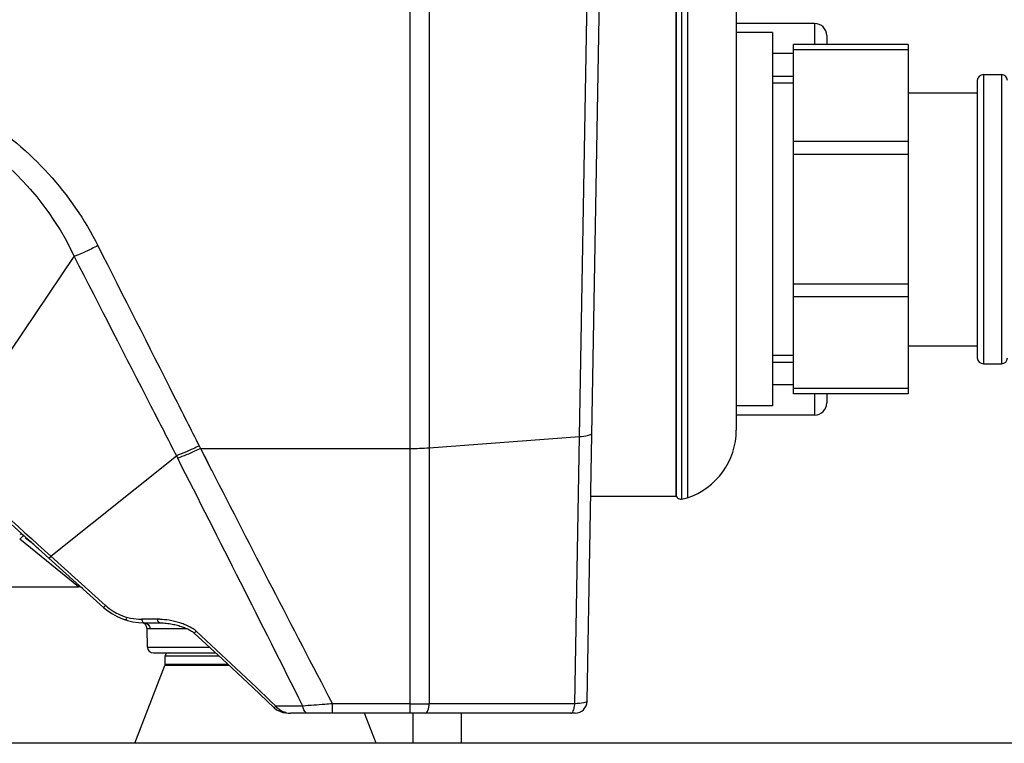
# Model space of a CAD drawing. Header units: millimetres. Extents: x 0 to 4000, y 0 to 3000.
# Tile 71 of 170: x 872 to 1035, y 1532 to 1652. Entities that reach past the tile are written whole.
import ezdxf

# ---------------------------------------------------------------- set-up
doc = ezdxf.new("R2010")
doc.units = ezdxf.units.MM
doc.header["$LTSCALE"] = 219.99956
doc.layers.get('0').update_dxf_attribs({"linetype": 'CONTINUOUS'})
doc.layers.add('SUPERFICI', color=7, linetype='CONTINUOUS')

msp = doc.modelspace()

# ---------------------------------------------------------------- linework, layer by layer
at = {"color": 9, "linetype": 'CONTINUOUS'}
for p, q in [((936.57, 1537.18), (936.57, 1690.18)), ((939.75, 1690.18), (939.75, 1538.76)), ((964.68, 1583.11), (966.54, 1690.18)), ((982.58, 1665.43), (982.58, 1572.93)), ((1003.7, 1651.68), (1003.7, 1648.18)), ((1019.2, 1647.3), (1000.2, 1647.3)), ((1000.2, 1646.68), (996.7, 1646.68)), ((1031.7, 1643.18), (1031.7, 1595.18)), ((1034.7, 1643.18), (1034.7, 1595.18)), ((1019.2, 1632.07), (1000.2, 1632.07)), ((1019.2, 1629.95), (1000.2, 1629.95)), ((858.53, 1579.88), (880.83, 1612.98)), ((1019.2, 1608.41), (1000.2, 1608.41)), ((1019.2, 1606.29), (1000.2, 1606.29)), ((1000.2, 1591.68), (996.7, 1591.68)), ((1019.2, 1591.06), (1000.2, 1591.06)), ((1003.7, 1590.18), (1003.7, 1586.68)), ((939.75, 1581.24), (964.68, 1583.11)), ((963.91, 1538.76), (964.68, 1583.11)), ((901.58, 1581.55), (901.79, 1581.13)), ((901.79, 1581.13), (903.62, 1577.55)), ((901.79, 1581.13), (902.99, 1578.78)), ((901.79, 1581.13), (936.57, 1581.13)), ((876.98, 1563.23), (897.79, 1579.91)), ((897.79, 1579.91), (898.01, 1579.49)), ((881.53, 1558.18), (871.79, 1566.07)), ((876.98, 1563.23), (876.68, 1562.89)), ((876.98, 1563.23), (886.02, 1555.08)), ((886.02, 1555.08), (885.72, 1554.75)), ((892.41, 1552.77), (892.03, 1552.77)), ((893.34, 1552.77), (892.03, 1552.77)), ((893.34, 1552.77), (892.41, 1552.77)), ((894.66, 1552.77), (893.34, 1552.77)), ((899.6, 1551.2), (893.39, 1551.2)), ((892.99, 1548.16), (903.27, 1548.16)), ((895.92, 1546.68), (904.87, 1546.68)), ((906.57, 1545.09), (895.88, 1545.09)), ((906.38, 1545.27), (895.92, 1545.27)), ((915.7, 1538.36), (914.29, 1538.35)), ((918.77, 1538.37), (915.7, 1538.36)), ((923.69, 1537.18), (923.69, 1538.73)), ((936.57, 1538.73), (923.69, 1538.73)), ((963.91, 1538.76), (939.75, 1538.76))]:
    msp.add_line(p, q, dxfattribs=at)
at = {"color": 7, "linetype": 'CONTINUOUS'}
for p, q in [((965.95, 1539.15), (968.59, 1690.18)), ((980.65, 1665.18), (980.65, 1573.18)), ((981.6, 1665.65), (981.6, 1572.72)), ((980.7, 1664.85), (980.7, 1573.51)), ((990.7, 1654.18), (990.7, 1584.18)), ((1003.7, 1651.68), (990.7, 1651.68)), ((996.7, 1650.18), (990.7, 1650.18)), ((996.7, 1650.18), (996.7, 1588.18)), ((1005.7, 1649.68), (1005.7, 1648.18)), ((1000.2, 1590.18), (1000.2, 1648.18)), ((1019.2, 1648.18), (1000.2, 1648.18)), ((1019.2, 1648.18), (1019.2, 1590.18)), ((996.7, 1642.93), (1000.2, 1642.93)), ((1030.7, 1642.18), (1030.7, 1596.18)), ((1031.7, 1643.18), (1034.7, 1643.18)), ((1019.2, 1640.18), (1030.7, 1640.18)), ((1019.2, 1598.18), (1030.7, 1598.18)), ((996.7, 1595.43), (1000.2, 1595.43)), ((1031.7, 1595.18), (1034.7, 1595.18)), ((1019.2, 1590.18), (1000.2, 1590.18)), ((1005.7, 1590.18), (1005.7, 1588.68)), ((996.7, 1588.18), (990.7, 1588.18)), ((1003.7, 1586.68), (990.7, 1586.68)), ((858.26, 1579.47), (885.72, 1554.75)), ((966.54, 1573.18), (980.65, 1573.18)), ((739.88, 1558.18), (881.53, 1558.18)), ((893.99, 1547.18), (904.33, 1547.18)), ((895.92, 1545.27), (895.92, 1546.68)), ((890.92, 1532.18), (895.88, 1545.09)), ((963.95, 1537.18), (916.72, 1537.18)), ((930.92, 1532.18), (928.99, 1537.18)), ((937.1, 1532.18), (937.1, 1537.18)), ((945.1, 1532.18), (945.1, 1537.18)), ((2306.31, 1532.18), (516.31, 1532.18))]:
    msp.add_line(p, q, dxfattribs=at)
at = {"color": 2, "linetype": 'CONTINUOUS'}
for p, q in [((1000.2, 1641.78), (996.7, 1641.78)), ((1000.2, 1596.58), (996.7, 1596.58))]:
    msp.add_line(p, q, dxfattribs=at)
at = {"color": 7, "linetype": 'CONTINUOUS'}
for points in [[(892.41, 1552.18), (895.09, 1552.18), (895.35, 1552.17), (895.62, 1552.16), (895.87, 1552.14), (896.12, 1552.12), (896.37, 1552.09), (896.62, 1552.05), (896.86, 1552.02), (897.09, 1551.97), (897.32, 1551.93), (897.54, 1551.88), (897.76, 1551.83), (897.97, 1551.77), (898.18, 1551.71), (898.38, 1551.65), (898.58, 1551.59), (898.77, 1551.53), (898.96, 1551.46), (899.15, 1551.39), (899.33, 1551.32), (899.5, 1551.24), (899.68, 1551.16), (899.84, 1551.08), (900.01, 1550.99), (900.16, 1550.9), (900.31, 1550.81), (900.46, 1550.72), (900.59, 1550.62), (900.72, 1550.52), (900.76, 1550.48)], [(900.76, 1550.48), (905.4, 1546.19), (910.46, 1541.43), (914.01, 1538.05)], [(914.01, 1538.05), (914.39, 1537.75), (915.46, 1537.32), (916.72, 1537.18)]]:
    msp.add_lwpolyline(points, dxfattribs=at)
for centre, radius, start, end in [((1003.7, 1649.68), 2, 0, 90), ((1031.7, 1642.18), 1, 90, 180), ((1034.7, 1642.18), 1, 0, 90), ((1031.7, 1596.18), 1, 180, 270), ((1034.7, 1596.18), 1, 270, 360), ((1003.7, 1588.68), 2, 270, 360), ((978.85, 1584.18), 11.85, 288.3247, 360), ((981.5, 1573.51), 0.8, 180, 277.0055), ((981, 1577.68), 5, 276.8006, 288.3663), ((854.85, 1542.18), 30, 48, 53.4796), ((881.53, 1557.18), 1, 48, 90), ((892.41, 1562.18), 10, 228, 270), ((889.22, 1553.22), 0.49, 261.98, 322.801), ((891.93, 1551.19), 1, 1, 87.5013), ((893.99, 1548.18), 1, 181, 270), ((896.42, 1546.68), 0.5, 90, 180), ((895.42, 1545.27), 0.5, 338.9625, 360), ((963.95, 1539.18), 2, 270, 359)]:
    msp.add_arc(centre, radius, start, end, dxfattribs=at)
at = {"color": 9, "linetype": 'CONTINUOUS'}
for centre, radius, start, end in [((936.61, 1623.61), 42.48, 269.9469, 274.2294), ((-6446.44, -2155), 8239.38, 26.631974, 26.952323), ((5786.44, 4077), 5485.36, 207.10721, 207.56369), ((835.91, 1521.14), 58.31, 49.2502, 50.5134), ((892.04, 1561.76), 8.99, 227.9398, 238.1559), ((894.67, 1542.75), 10.02, 87.7383, 90.0228), ((894.43, 1539.57), 13.21, 72.699, 80.49), ((894.95, 1541.25), 11.45, 68.8182, 72.6895), ((936.62, 1750.48), 211.75, 269.9886, 270.8471), ((916.72, 1540.67), 3.49, 257.2623, 270.0261)]:
    msp.add_arc(centre, radius, start, end, dxfattribs=at)
for points, knots in [([(837.58, 1644.08), (847.22, 1644.08), (866.87, 1638.52), (880.44, 1623.36), (884.77, 1614.79)], [0, 0, 0, 0, 0.501127, 1, 1, 1, 1]), ([(837.58, 1640.51), (846.51, 1640.5), (864.69, 1635.31), (877.11, 1621.03), (880.83, 1612.98)], [0, 0, 0, 0, 0.50173, 1, 1, 1, 1]), ([(884.77, 1614.79), (884.43, 1614.62), (883.14, 1613.98), (881.82, 1613.39), (880.83, 1612.98)], [0, 0, 0, 0, 0.261509, 1, 1, 1, 1]), ([(884.77, 1614.79), (888.97, 1606.46), (894.58, 1595.39), (900.18, 1584.31), (901.58, 1581.55)], [0, 0, 0, 0, 0.750936, 1, 1, 1, 1]), ([(880.83, 1612.98), (885.08, 1604.71), (890.73, 1593.68), (896.39, 1582.66), (897.79, 1579.91)], [0, 0, 0, 0, 0.750933, 1, 1, 1, 1]), ([(964.68, 1583.11), (965.18, 1583.14), (965.76, 1583.2), (966.72, 1583.47), (966.73, 1583.69)], [0, 0, 0, 0, 0.687561, 1, 1, 1, 1]), ([(901.58, 1581.55), (901.25, 1581.39), (900.01, 1580.8), (898.74, 1580.27), (897.79, 1579.91)], [0, 0, 0, 0, 0.261632, 1, 1, 1, 1]), ([(901.79, 1581.13), (901.47, 1580.97), (900.23, 1580.38), (898.96, 1579.85), (898.01, 1579.49)], [0, 0, 0, 0, 0.261625, 1, 1, 1, 1]), ([(872.46, 1566.69), (872.34, 1566.8), (872.12, 1566.96), (871.9, 1566.86), (871.85, 1566.83)], [0, 0, 0, 0, 0.722046, 1, 1, 1, 1]), ([(872.46, 1566.69), (872.39, 1566.75), (872.13, 1566.33), (871.94, 1566.23), (871.79, 1566.07)], [0, 0, 0, 0, 0.291907, 1, 1, 1, 1]), ([(887.3, 1554.12), (887.66, 1553.89), (889.13, 1553.12), (890.81, 1552.77), (892.03, 1552.77)], [0, 0, 0, 0, 0.259312, 1, 1, 1, 1]), ([(892.03, 1552.77), (892.06, 1552.69), (892.12, 1552.48), (892.26, 1552.18), (892.41, 1552.18)], [0, 0, 0, 0, 0.355359, 1, 1, 1, 1]), ([(892.41, 1552.18), (892.66, 1552.18), (893.18, 1551.97), (893.38, 1551.45), (893.39, 1551.2)], [0, 0, 0, 0, 0.495517, 1, 1, 1, 1]), ([(895.04, 1552.18), (895, 1552.18), (894.76, 1552.28), (894.7, 1552.57), (894.66, 1552.77)], [0, 0, 0, 0, 0.170491, 1, 1, 1, 1]), ([(893.39, 1551.2), (893.27, 1551.2), (893.18, 1551.14), (892.93, 1551.25), (892.93, 1551.21)], [0, 0, 0, 0, 0.748995, 1, 1, 1, 1]), ([(900.76, 1550.48), (900.73, 1550.51), (900.95, 1550.63), (900.98, 1550.73), (901.05, 1550.81)], [0, 0, 0, 0, 0.265887, 1, 1, 1, 1]), ([(965.95, 1539.15), (965.95, 1539.08), (965.71, 1538.96), (965.08, 1538.83), (964.4, 1538.77), (963.91, 1538.76)], [0, 0, 0, 0, 0.092792, 0.298222, 1, 1, 1, 1]), ([(914.01, 1538.05), (913.98, 1538.07), (914.19, 1538.18), (914.22, 1538.28), (914.29, 1538.35)], [0, 0, 0, 0, 0.265078, 1, 1, 1, 1]), ([(923.69, 1538.73), (923.27, 1538.7), (921.63, 1538.57), (919.99, 1538.45), (918.77, 1538.37)], [0, 0, 0, 0, 0.259699, 1, 1, 1, 1]), ([(919.6, 1537.18), (919.51, 1537.18), (919.01, 1537.38), (918.85, 1537.96), (918.77, 1538.37)], [0, 0, 0, 0, 0.178927, 1, 1, 1, 1]), ([(939.11, 1537.18), (939.31, 1537.18), (939.67, 1537.85), (939.72, 1538.37), (939.75, 1538.76)], [0, 0, 0, 0, 0.342511, 1, 1, 1, 1]), ([(963.27, 1537.18), (963.32, 1537.18), (963.63, 1537.32), (963.72, 1537.69), (963.78, 1537.94)], [0, 0, 0, 0, 0.161242, 1, 1, 1, 1]), ([(915.95, 1537.27), (915.9, 1537.28), (915.8, 1537.3), (915.7, 1537.33), (915.66, 1537.35)], [0, 0, 0, 0, 0.499559, 1, 1, 1, 1])]:
    msp.add_open_spline(points, degree=3, knots=knots, dxfattribs=at)
for points in [[(859.67, 1578.86), (865.43, 1573.65), (871.21, 1568.44), (876.98, 1563.23)], [(896.61, 1552.6), (896.1, 1552.68), (895.58, 1552.74), (895.06, 1552.76)], [(900.38, 1551.3), (899.97, 1551.55), (899.53, 1551.75), (899.09, 1551.93)], [(901.05, 1550.81), (900.85, 1551), (900.62, 1551.16), (900.38, 1551.3)], [(914.29, 1538.35), (909.93, 1542.56), (905.51, 1546.7), (901.05, 1550.81)], [(915.66, 1537.35), (915.12, 1537.52), (914.59, 1537.87), (914.29, 1538.35)], [(963.78, 1537.94), (963.85, 1538.21), (963.89, 1538.48), (963.91, 1538.76)]]:
    msp.add_open_spline(points, degree=3, dxfattribs=at)
at = {"layer": 'SUPERFICI', "color": 7, "linetype": 'CONTINUOUS'}
msp.add_line((892.99, 1548.16), (892.93, 1551.21), dxfattribs=at)

doc.saveas('drawing.dxf')
